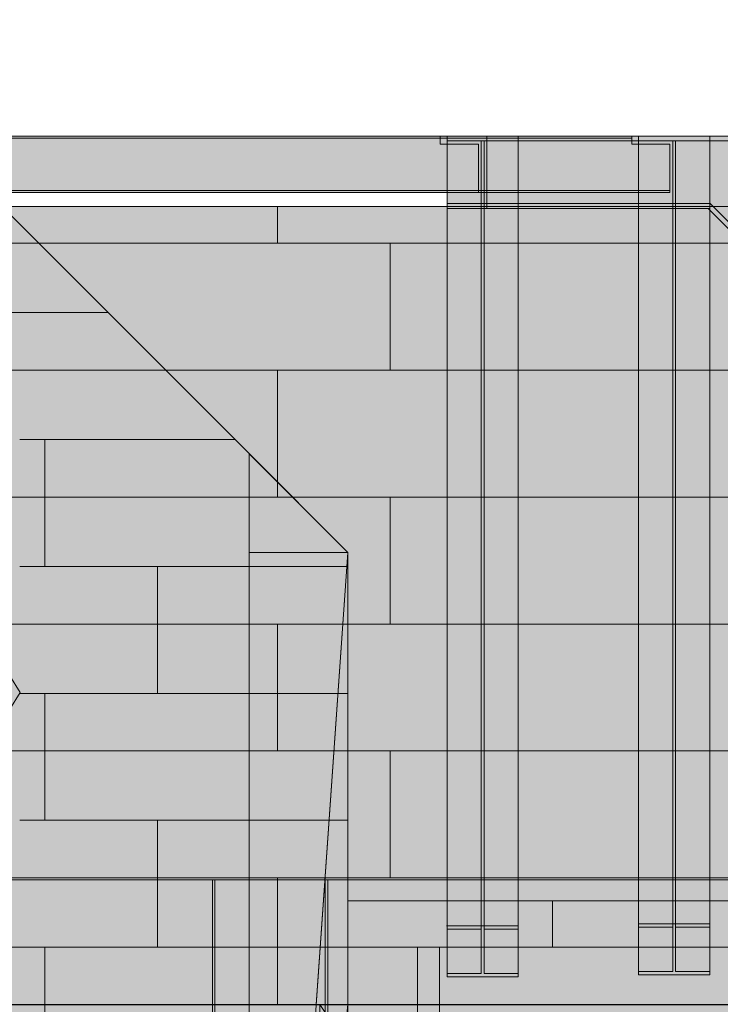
# Model space of a CAD drawing. Header units: millimetres. Extents: x 17 to 413, y 4 to 292.
# Tile 172 of 256: x 238 to 255, y 100 to 123. Entities that reach past the tile are written whole.
import ezdxf

# ---------------------------------------------------------------- set-up
doc = ezdxf.new("R2010")
doc.units = ezdxf.units.MM
doc.linetypes.add('DASHED', pattern=[1.524, 1.27, -0.254])
for name, color, linetype in [('FILL-C_95A8CE', 7, 'Continuous'), ('FILL-C_9CB0D8', 7, 'Continuous'), ('FILL-C_9EB2DB', 7, 'Continuous'), ('FILL-EPS', 7, 'Continuous'), ('FILL-WHITE', 7, 'Continuous'), ('LINE-C_2E8C94', 7, 'Continuous'), ('LINE-C_337880', 7, 'Continuous'), ('LINE-STEEL', 7, 'Continuous'), ('LINE-STEEL-DASH', 7, 'DASHED'), ('LINE-TEAL_DK', 7, 'Continuous')]:
    doc.layers.add(name, color=color, linetype=linetype)

msp = doc.modelspace()

# ---------------------------------------------------------------- hatches: boundary and pattern name
at = {"layer": 'FILL-C_95A8CE', "true_color": 0x95a8ce}
h = msp.add_hatch(color=253, dxfattribs=at)
h.dxf.hatch_style = 1
h.paths.add_polyline_path([(248.294, 101.631), (248.294, 120.592), (250.003, 120.592), (250.003, 101.631)])
h = msp.add_hatch(color=253, dxfattribs=at)
h.dxf.hatch_style = 1
h.paths.add_polyline_path([(252.894, 101.677), (252.894, 120.592), (254.603, 120.592), (254.603, 101.677)])
h = msp.add_hatch(color=253, dxfattribs=at)
h.dxf.hatch_style = 1
h.paths.add_polyline_path([(248.294, 120.477), (249.114, 120.477), (249.114, 101.549), (248.294, 101.549)])
h = msp.add_hatch(color=253, dxfattribs=at)
h.dxf.hatch_style = 1
h.paths.add_polyline_path([(249.183, 120.477), (250.003, 120.477), (250.003, 101.549), (249.183, 101.549)])
h = msp.add_hatch(color=253, dxfattribs=at)
h.dxf.hatch_style = 1
h.paths.add_polyline_path([(252.894, 120.477), (253.714, 120.477), (253.714, 101.596), (252.894, 101.596)])
h = msp.add_hatch(color=253, dxfattribs=at)
h.dxf.hatch_style = 1
h.paths.add_polyline_path([(253.783, 120.477), (254.603, 120.477), (254.603, 101.596), (253.783, 101.596)])
h = msp.add_hatch(color=253, dxfattribs=at)
h.dxf.hatch_style = 1
h.paths.add_polyline_path([(248.294, 118.972), (249.114, 118.972), (249.114, 100.485), (248.294, 100.485)])
h = msp.add_hatch(color=253, dxfattribs=at)
h.dxf.hatch_style = 1
h.paths.add_polyline_path([(249.183, 118.972), (250.003, 118.972), (250.003, 100.485), (249.183, 100.485)])
h = msp.add_hatch(color=253, dxfattribs=at)
h.dxf.hatch_style = 1
h.paths.add_polyline_path([(252.894, 118.972), (253.714, 118.972), (253.714, 100.532), (252.894, 100.532)])
h = msp.add_hatch(color=253, dxfattribs=at)
h.dxf.hatch_style = 1
h.paths.add_polyline_path([(253.783, 118.972), (254.603, 118.972), (254.603, 100.532), (253.783, 100.532)])
h = msp.add_hatch(color=253, dxfattribs=at)
h.dxf.hatch_style = 1
h.paths.add_polyline_path([(248.294, 100.404), (248.294, 118.857), (250.003, 118.857), (250.003, 100.404)])
h = msp.add_hatch(color=253, dxfattribs=at)
h.dxf.hatch_style = 1
h.paths.add_polyline_path([(252.894, 100.45), (252.894, 118.857), (254.603, 118.857), (254.603, 100.45)])
h = msp.add_hatch(color=253, dxfattribs=at)
h.dxf.hatch_style = 1
h.paths.add_polyline_path([(252.894, 100.45), (252.894, 100.532), (253.714, 100.532), (253.714, 101.596), (252.894, 101.596), (252.894, 101.677), (254.603, 101.677), (254.603, 101.596), (253.783, 101.596), (253.783, 100.532), (254.603, 100.532), (254.603, 100.45)])
h = msp.add_hatch(color=253, dxfattribs=at)
h.dxf.hatch_style = 1
h.paths.add_polyline_path([(254.603, 101.677), (254.613, 101.678), (254.613, 101.678), (254.613, 101.678)])
h = msp.add_hatch(color=253, dxfattribs=at)
h.dxf.hatch_style = 1
h.paths.add_polyline_path([(248.283, 101.632), (248.291, 101.631), (248.294, 101.631), (250.003, 101.631), (250.003, 101.549), (249.183, 101.549), (249.183, 100.485), (250.003, 100.485), (250.003, 100.404), (248.294, 100.404), (248.294, 100.485), (249.114, 100.485), (249.114, 101.549), (248.294, 101.549), (248.294, 101.631), (248.283, 101.631), (248.283, 101.632)])
at = {"layer": 'FILL-C_9CB0D8', "true_color": 0x9cb0d8}
h = msp.add_hatch(color=9, dxfattribs=at)
h.dxf.hatch_style = 1
h.paths.add_polyline_path([(248.283, 120.594), (248.294, 120.592), (248.283, 120.593), (248.283, 120.593)])
h = msp.add_hatch(color=9, dxfattribs=at)
h.dxf.hatch_style = 1
h.paths.add_polyline_path([(248.294, 120.592), (250.003, 120.592), (250.003, 120.477), (248.294, 120.477)])
h = msp.add_hatch(color=9, dxfattribs=at)
h.dxf.hatch_style = 1
h.paths.add_polyline_path([(250.003, 120.592), (250.013, 120.594), (250.013, 120.593), (250.013, 120.593)])
h = msp.add_hatch(color=9, dxfattribs=at)
h.dxf.hatch_style = 1
h.paths.add_polyline_path([(252.883, 120.594), (252.894, 120.592), (252.883, 120.593), (252.883, 120.593)])
h = msp.add_hatch(color=9, dxfattribs=at)
h.dxf.hatch_style = 1
h.paths.add_polyline_path([(252.894, 120.592), (254.603, 120.592), (254.603, 120.477), (252.894, 120.477)])
h = msp.add_hatch(color=9, dxfattribs=at)
h.dxf.hatch_style = 1
h.paths.add_polyline_path([(254.603, 120.592), (254.613, 120.594), (254.613, 120.593), (254.613, 120.593)])
h = msp.add_hatch(color=9, dxfattribs=at)
h.dxf.hatch_style = 1
h.paths.add_polyline_path([(249.114, 118.972), (249.114, 120.477), (249.183, 120.477), (249.183, 118.972)])
h = msp.add_hatch(color=9, dxfattribs=at)
h.dxf.hatch_style = 1
h.paths.add_polyline_path([(252.894, 118.857), (252.894, 118.972), (253.714, 118.972), (253.714, 120.477), (253.783, 120.477), (253.783, 118.972), (254.603, 118.972), (254.603, 118.857)])
h = msp.add_hatch(color=9, dxfattribs=at)
h.dxf.hatch_style = 1
h.paths.add_polyline_path([(248.294, 118.857), (248.294, 118.972), (250.003, 118.972), (250.003, 118.857), (248.294, 118.857)])
at = {"layer": 'FILL-C_9EB2DB', "true_color": 0x9eb2db}
h = msp.add_hatch(color=9, dxfattribs=at)
h.dxf.hatch_style = 1
h.paths.add_polyline_path([(218.122, 120.54), (218.122, 120.592), (248.128, 120.592), (248.128, 120.54)])
h = msp.add_hatch(color=9, dxfattribs=at)
h.dxf.hatch_style = 1
h.paths.add_polyline_path([(218.122, 120.592), (248.128, 120.592), (248.128, 120.54), (218.122, 120.54)])
h = msp.add_hatch(color=9, dxfattribs=at)
h.dxf.hatch_style = 1
h.paths.add_polyline_path([(228.515, 120.54), (228.515, 120.592), (252.728, 120.592), (252.728, 120.54)])
h = msp.add_hatch(color=9, dxfattribs=at)
h.dxf.hatch_style = 1
h.paths.add_polyline_path([(228.515, 120.592), (252.728, 120.592), (252.728, 120.54), (228.515, 120.54)])
h = msp.add_hatch(color=9, dxfattribs=at)
h.dxf.hatch_style = 1
h.paths.add_polyline_path([(248.294, 118.857), (248.294, 118.972), (249.114, 118.972), (249.114, 120.477), (248.294, 120.477), (248.294, 120.592), (250.003, 120.592), (250.003, 120.477), (249.183, 120.477), (249.183, 118.972), (250.003, 118.972), (250.003, 118.857), (248.294, 118.857)])
h = msp.add_hatch(color=9, dxfattribs=at)
h.dxf.hatch_style = 1
h.paths.add_polyline_path([(249.248, 120.477), (249.248, 120.592), (255.28, 120.592), (274.242, 101.631), (274.161, 101.549), (255.233, 120.477)])
h = msp.add_hatch(color=9, dxfattribs=at)
h.dxf.hatch_style = 1
h.paths.add_polyline_path([(249.248, 120.592), (255.28, 120.592), (274.242, 101.631), (274.161, 101.549), (255.233, 120.477), (249.248, 120.477)])
h = msp.add_hatch(color=9, dxfattribs=at)
h.dxf.hatch_style = 1
h.paths.add_polyline_path([(250.003, 120.592), (250.013, 120.594), (250.013, 120.593), (250.013, 120.593)])
h = msp.add_hatch(color=9, dxfattribs=at)
h.dxf.hatch_style = 1
h.paths.add_polyline_path([(252.883, 120.594), (252.894, 120.592), (252.883, 120.593), (252.883, 120.593)])
h = msp.add_hatch(color=9, dxfattribs=at)
h.dxf.hatch_style = 1
h.paths.add_polyline_path([(252.894, 120.592), (254.603, 120.592), (254.603, 120.477), (253.783, 120.477), (253.783, 118.972), (254.603, 118.972), (254.603, 118.857), (252.894, 118.857), (252.894, 118.972), (253.714, 118.972), (253.714, 120.477), (252.894, 120.477)])
h = msp.add_hatch(color=9, dxfattribs=at)
h.dxf.hatch_style = 1
h.paths.add_polyline_path([(217.202, 119.29), (217.202, 120.399), (218.122, 120.399), (218.122, 120.54), (248.128, 120.54), (248.128, 120.399), (249.048, 120.399), (249.048, 119.29), (248.128, 119.29), (218.122, 119.29)])
h = msp.add_hatch(color=9, dxfattribs=at)
h.dxf.hatch_style = 1
h.paths.add_polyline_path([(217.202, 120.399), (218.122, 120.399), (218.122, 120.54), (248.128, 120.54), (248.128, 120.399), (249.048, 120.399), (249.048, 119.29), (248.128, 119.29), (218.122, 119.29), (217.202, 119.29)])
h = msp.add_hatch(color=9, dxfattribs=at)
h.dxf.hatch_style = 1
h.paths.add_polyline_path([(227.595, 119.29), (227.595, 120.399), (228.515, 120.399), (228.515, 120.54), (252.728, 120.54), (252.728, 120.399), (253.648, 120.399), (253.648, 119.29), (252.728, 119.29), (228.515, 119.29)])
h = msp.add_hatch(color=9, dxfattribs=at)
h.dxf.hatch_style = 1
h.paths.add_polyline_path([(227.595, 120.399), (228.515, 120.399), (228.515, 120.54), (252.728, 120.54), (252.728, 120.399), (253.648, 120.399), (253.648, 119.29), (252.728, 119.29), (228.515, 119.29), (227.595, 119.29)])
h = msp.add_hatch(color=9, dxfattribs=at)
h.dxf.hatch_style = 1
h.paths.add_polyline_path([(249.248, 118.972), (249.248, 120.477), (255.233, 120.477), (274.161, 101.549), (273.097, 100.485), (254.609, 118.972)])
h = msp.add_hatch(color=9, dxfattribs=at)
h.dxf.hatch_style = 1
h.paths.add_polyline_path([(249.248, 120.477), (255.233, 120.477), (274.161, 101.549), (273.097, 100.485), (254.609, 118.972), (249.248, 118.972)])
h = msp.add_hatch(color=9, dxfattribs=at)
h.dxf.hatch_style = 1
h.paths.add_polyline_path([(217.202, 119.238), (217.202, 119.29), (218.122, 119.29), (248.128, 119.29), (249.048, 119.29), (249.048, 119.238), (248.128, 119.238), (218.122, 119.238)])
h = msp.add_hatch(color=9, dxfattribs=at)
h.dxf.hatch_style = 1
h.paths.add_polyline_path([(217.202, 119.29), (248.128, 119.29), (249.048, 119.29), (249.048, 119.238), (218.122, 119.238), (217.202, 119.238)])
h = msp.add_hatch(color=9, dxfattribs=at)
h.dxf.hatch_style = 1
h.paths.add_polyline_path([(227.595, 119.238), (227.595, 119.29), (228.515, 119.29), (252.728, 119.29), (253.648, 119.29), (253.648, 119.238), (252.728, 119.238), (228.515, 119.238)])
h = msp.add_hatch(color=9, dxfattribs=at)
h.dxf.hatch_style = 1
h.paths.add_polyline_path([(227.595, 119.29), (252.728, 119.29), (253.648, 119.29), (253.648, 119.238), (228.515, 119.238), (227.595, 119.238)])
h = msp.add_hatch(color=9, dxfattribs=at)
h.dxf.hatch_style = 1
h.paths.add_polyline_path([(249.248, 118.857), (249.248, 118.972), (254.609, 118.972), (273.097, 100.485), (273.015, 100.404), (254.562, 118.857)])
h = msp.add_hatch(color=9, dxfattribs=at)
h.dxf.hatch_style = 1
h.paths.add_polyline_path([(249.248, 118.972), (254.609, 118.972), (273.097, 100.485), (273.015, 100.404), (254.562, 118.857), (249.248, 118.857)])
at = {"layer": 'FILL-EPS', "true_color": 0xccffff}
h = msp.add_hatch(color=7, dxfattribs=at)
h.dxf.hatch_style = 1
h.paths.add_polyline_path([(222.703, 112.966), (233.125, 123.388), (243.543, 112.969), (243.543, 99.741), (222.703, 99.741)])
h.paths.add_polyline_path([(228.217, 100.232), (238.03, 100.232), (238.03, 114.232), (228.217, 114.232)], flags=0)
h = msp.add_hatch(color=7, dxfattribs=at)
h.dxf.hatch_style = 1
h.paths.add_polyline_path([(222.703, 112.966), (233.125, 123.388), (243.543, 112.969), (243.543, 76.732), (242.53, 76.732), (242.53, 95.232), (223.717, 95.232), (223.717, 76.732), (222.703, 76.732)])
h.paths.add_polyline_path([(228.217, 100.232), (238.03, 100.232), (238.03, 114.232), (228.217, 114.232)], flags=0)
h = msp.add_hatch(color=7, dxfattribs=at)
h.dxf.hatch_style = 1
h.paths.add_polyline_path([(194.882, 118.899), (256.242, 118.899), (271.265, 103.876), (271.265, 99.732), (194.882, 99.732)])
h = msp.add_hatch(color=7, dxfattribs=at)
h.dxf.hatch_style = 1
h.paths.add_polyline_path([(194.882, 118.899), (256.242, 118.899), (271.265, 103.876), (271.265, 99.732), (194.882, 99.732)])
h = msp.add_hatch(color=7, dxfattribs=at)
h.dxf.hatch_style = 1
h.paths.add_polyline_path([(243.543, 76.732), (243.543, 98.724), (243.543, 98.724), (243.543, 98.734), (243.544, 98.734), (243.545, 98.724), (245.238, 98.724), (245.238, 99.741), (243.545, 99.741), (243.543, 99.741), (243.543, 112.969), (243.543, 112.969), (243.543, 112.98), (243.543, 112.98), (243.545, 112.968), (243.546, 112.967), (245.916, 110.597), (245.916, 110.598), (245.916, 110.597), (245.916, 76.732), (243.545, 76.732)])
h = msp.add_hatch(color=7, dxfattribs=at)
h.dxf.hatch_style = 1
h.paths.add_polyline_path([(243.543, 112.969), (243.544, 112.98), (243.544, 112.98), (243.544, 112.98), (243.544, 112.98), (243.544, 112.98)])
h = msp.add_hatch(color=7, dxfattribs=at)
h.dxf.hatch_style = 1
h.paths.add_polyline_path([(243.543, 76.732), (243.543, 112.969), (245.916, 110.597), (245.916, 76.732)])
h = msp.add_hatch(color=7, dxfattribs=at)
h.dxf.hatch_style = 1
h.paths.add_polyline_path([(243.545, 110.594), (245.916, 110.594), (245.916, 110.596), (245.916, 110.594), (245.916, 76.732), (243.545, 76.732), (243.545, 98.724), (245.238, 98.724), (245.238, 99.741), (243.545, 99.741)])
h = msp.add_hatch(color=7, dxfattribs=at)
h.dxf.hatch_style = 1
h.paths.add_polyline_path([(243.545, 76.732), (243.545, 98.724), (243.545, 110.594), (245.916, 110.594), (245.156, 99.741), (245.238, 99.741), (245.915, 98.724), (245.916, 76.732)])
h.paths.add_polyline_path([(245.915, 98.724), (245.085, 98.724), (243.554, 76.861), (243.559, 76.861)], flags=0)
h = msp.add_hatch(color=7, dxfattribs=at)
h.dxf.hatch_style = 1
h.paths.add_polyline_path([(243.545, 76.732), (245.916, 110.594), (245.915, 99.741)])
h = msp.add_hatch(color=7, dxfattribs=at)
h.dxf.hatch_style = 1
h.paths.add_polyline_path([(243.545, 99.741), (243.545, 110.594), (245.916, 110.594), (245.916, 76.732), (243.545, 76.732), (243.545, 98.724), (245.238, 98.724), (245.238, 99.741)])
h = msp.add_hatch(color=7, dxfattribs=at)
h.dxf.hatch_style = 1
h.paths.add_polyline_path([(243.545, 76.732), (243.545, 98.724), (243.545, 99.741), (243.545, 110.594), (245.916, 110.594), (245.916, 76.732)])
h = msp.add_hatch(color=7, dxfattribs=at)
h.dxf.hatch_style = 1
h.paths.add_polyline_path([(245.916, 110.594), (245.916, 110.604), (245.916, 110.604)])
h = msp.add_hatch(color=7, dxfattribs=at)
h.dxf.hatch_style = 1
h.paths.add_polyline_path([(245.916, 110.594), (245.916, 110.604), (245.916, 110.604)])
h = msp.add_hatch(color=7, dxfattribs=at)
h.dxf.hatch_style = 1
h.paths.add_polyline_path([(224.203, 102.732), (266.043, 102.732), (266.043, 76.732), (262.035, 76.732), (262.035, 96.39), (265.641, 96.39), (265.641, 98.736), (224.252, 98.736), (224.252, 76.732), (224.252, 76.73), (224.252, 76.732), (224.203, 76.732), (224.203, 96.392), (224.212, 96.392), (224.212, 98.736), (224.203, 98.736)])
h = msp.add_hatch(color=7, dxfattribs=at)
h.dxf.hatch_style = 1
h.paths.add_polyline_path([(224.203, 99.741), (224.203, 102.732), (266.043, 102.732), (266.043, 99.741)])
h = msp.add_hatch(color=7, dxfattribs=at)
h.dxf.hatch_style = 1
h.paths.add_polyline_path([(245.916, 102.232), (271.293, 102.232), (271.293, 99.741), (245.916, 99.741)])
h = msp.add_hatch(color=7, dxfattribs=at)
h.dxf.hatch_style = 1
h.paths.add_polyline_path([(245.916, 102.232), (271.293, 102.232), (271.293, 76.732), (269.53, 76.732), (269.53, 95.232), (250.717, 95.232), (250.717, 76.732), (245.916, 76.732)])
at = {"layer": 'FILL-WHITE', "true_color": 0xffffff}
h = msp.add_hatch(color=7, dxfattribs=at)
h.dxf.hatch_style = 1
h.paths.add_polyline_path([(228.198, 107.232), (229.198, 108.832), (237.045, 108.832), (238.045, 107.232), (237.045, 105.632), (229.198, 105.632)])

# ---------------------------------------------------------------- linework, layer by layer
at = {"layer": 'LINE-C_2E8C94', "lineweight": 5}
for points in [[(222.703, 112.966), (233.125, 123.388), (243.543, 112.969), (243.543, 99.741), (222.703, 99.741)], [(222.703, 112.966), (233.125, 123.388), (243.543, 112.969), (243.543, 76.732), (242.53, 76.732), (242.53, 95.232), (223.717, 95.232), (223.717, 76.732), (222.703, 76.732)], [(194.882, 118.899), (256.242, 118.899), (271.265, 103.876), (271.265, 99.732), (194.882, 99.732)], [(194.882, 118.899), (256.242, 118.899), (271.265, 103.876), (271.265, 103.876), (271.265, 103.876), (271.265, 99.732), (194.882, 99.732), (194.882, 99.732)], [(243.543, 76.732), (243.543, 98.724), (243.543, 98.724), (243.543, 98.734), (243.544, 98.734), (243.545, 98.724), (245.238, 98.724), (245.238, 99.741), (243.545, 99.741), (243.543, 99.741), (243.543, 112.969), (243.543, 112.969), (243.543, 112.98), (243.543, 112.98), (243.545, 112.968), (243.546, 112.967), (245.916, 110.597), (245.916, 110.598), (245.916, 110.597), (245.916, 76.732), (243.545, 76.732)], [(243.543, 112.969), (243.544, 112.98), (243.544, 112.98), (243.544, 112.98), (243.544, 112.98), (243.544, 112.98)], [(243.543, 76.732), (243.543, 76.732), (243.543, 112.969), (245.916, 110.597), (245.916, 110.597), (245.916, 110.597), (245.916, 110.597), (245.916, 76.732)], [(243.545, 110.594), (245.916, 110.594), (245.916, 110.596), (245.916, 110.594), (245.916, 76.732), (243.545, 76.732), (243.545, 98.724), (245.238, 98.724), (245.238, 99.741), (243.545, 99.741)], [(243.545, 76.732), (243.545, 98.724), (243.545, 110.594), (245.916, 110.594), (245.156, 99.741), (245.238, 99.741), (245.915, 98.724), (245.916, 76.732)], [(243.545, 76.732), (245.916, 110.594), (245.915, 99.741)], [(243.545, 99.741), (243.545, 110.594), (245.916, 110.594), (245.916, 76.732), (243.545, 76.732), (243.545, 98.724), (245.238, 98.724), (245.238, 99.741)], [(243.545, 76.732), (243.545, 98.724), (243.545, 99.741), (243.545, 110.594), (245.916, 110.594), (245.916, 76.732)], [(245.916, 110.594), (245.916, 110.604), (245.916, 110.604)], [(245.916, 110.594), (245.916, 110.604), (245.916, 110.604)], [(224.203, 102.732), (266.043, 102.732), (266.043, 76.732), (262.035, 76.732), (262.035, 96.39), (265.641, 96.39), (265.641, 98.736), (224.252, 98.736), (224.252, 76.732), (224.252, 76.73), (224.252, 76.732), (224.203, 76.732), (224.203, 96.392), (224.212, 96.392), (224.212, 98.736), (224.203, 98.736)], [(224.203, 99.741), (224.203, 102.732), (266.043, 102.732), (266.043, 99.741)], [(245.916, 102.232), (271.293, 102.232), (271.293, 99.741), (245.916, 99.741)], [(245.916, 102.232), (271.293, 102.232), (271.293, 76.732), (269.53, 76.732), (269.53, 95.232), (250.717, 95.232), (250.717, 76.732), (245.916, 76.732)]]:
    msp.add_lwpolyline(points, close=True, dxfattribs=at)
at = {"layer": 'LINE-C_337880', "lineweight": 5}
for p, q in [((244.223, 118.02), (244.223, 118.892)), ((244.223, 118.02), (244.223, 118.892)), ((230.676, 118.02), (244.223, 118.02)), ((230.676, 118.02), (244.223, 118.02)), ((244.223, 118.02), (246.932, 118.02)), ((244.223, 118.02), (246.932, 118.02)), ((246.932, 114.972), (246.932, 118.02)), ((246.932, 118.02), (257.111, 118.02)), ((246.932, 114.972), (246.932, 118.02)), ((246.932, 118.02), (257.111, 118.02)), ((233.216, 116.356), (240.147, 116.356)), ((233.216, 116.356), (240.147, 116.356)), ((230.676, 114.972), (244.223, 114.972)), ((230.676, 114.972), (244.223, 114.972)), ((244.223, 111.924), (244.223, 114.972)), ((244.223, 114.972), (246.932, 114.972)), ((244.223, 111.924), (244.223, 114.972)), ((244.223, 114.972), (246.932, 114.972)), ((246.932, 114.972), (260.159, 114.972)), ((246.932, 114.972), (260.159, 114.972)), ((238.037, 113.308), (238.634, 113.308)), ((238.037, 113.308), (238.634, 113.308)), ((238.634, 110.26), (238.634, 113.308)), ((238.634, 113.308), (243.195, 113.308)), ((238.634, 110.26), (238.634, 113.308)), ((238.634, 113.308), (243.195, 113.308)), ((230.676, 111.924), (244.223, 111.924)), ((230.676, 111.924), (244.223, 111.924)), ((244.223, 111.924), (246.932, 111.924)), ((244.223, 111.924), (246.932, 111.924)), ((246.932, 108.876), (246.932, 111.924)), ((246.932, 111.924), (260.479, 111.924)), ((246.932, 108.876), (246.932, 111.924)), ((246.932, 111.924), (260.479, 111.924)), ((238.037, 110.26), (238.634, 110.26)), ((238.037, 110.26), (238.634, 110.26)), ((238.634, 110.26), (241.344, 110.26)), ((238.634, 110.26), (241.344, 110.26)), ((241.344, 107.212), (241.344, 110.26)), ((241.344, 110.26), (243.537, 110.26)), ((241.344, 107.212), (241.344, 110.26)), ((241.344, 110.26), (243.537, 110.26)), ((243.55, 110.26), (245.909, 110.26)), ((243.55, 110.26), (245.909, 110.26)), ((243.552, 110.26), (245.886, 110.26)), ((243.552, 110.26), (245.909, 110.26)), ((243.552, 110.26), (245.909, 110.26)), ((243.552, 110.26), (245.909, 110.26)), ((230.676, 108.876), (244.223, 108.876)), ((230.676, 108.876), (244.223, 108.876)), ((244.223, 105.828), (244.223, 108.876)), ((244.223, 108.876), (246.932, 108.876)), ((244.223, 105.828), (244.223, 108.876)), ((244.223, 108.876), (246.932, 108.876)), ((246.932, 108.876), (260.479, 108.876)), ((246.932, 108.876), (260.479, 108.876)), ((238.037, 107.212), (238.634, 107.212)), ((238.037, 107.212), (238.634, 107.212)), ((238.634, 104.164), (238.634, 107.212)), ((238.634, 107.212), (241.344, 107.212)), ((238.634, 104.164), (238.634, 107.212)), ((238.634, 107.212), (241.344, 107.212)), ((241.344, 107.212), (243.537, 107.212)), ((241.344, 107.212), (243.537, 107.212)), ((243.55, 107.212), (245.909, 107.212)), ((243.55, 107.212), (245.909, 107.212)), ((243.552, 107.212), (245.672, 107.212)), ((243.552, 107.212), (245.909, 107.212)), ((243.552, 107.212), (245.909, 107.212)), ((243.552, 107.212), (245.909, 107.212)), ((245.686, 107.212), (245.909, 107.212)), ((230.676, 105.828), (244.223, 105.828)), ((230.676, 105.828), (244.223, 105.828)), ((244.223, 105.828), (246.932, 105.828)), ((244.223, 105.828), (246.932, 105.828)), ((246.932, 102.78), (246.932, 105.828)), ((246.932, 105.828), (260.479, 105.828)), ((246.932, 102.78), (246.932, 105.828)), ((246.932, 105.828), (260.479, 105.828)), ((238.037, 104.164), (238.634, 104.164)), ((238.037, 104.164), (238.634, 104.164)), ((238.634, 104.164), (241.344, 104.164)), ((238.634, 104.164), (241.344, 104.164)), ((241.344, 101.116), (241.344, 104.164)), ((241.344, 104.164), (243.537, 104.164)), ((241.344, 101.116), (241.344, 104.164)), ((241.344, 104.164), (243.537, 104.164)), ((243.55, 104.164), (245.909, 104.164)), ((243.55, 104.164), (245.909, 104.164)), ((243.552, 104.164), (245.459, 104.164)), ((243.552, 104.164), (245.909, 104.164)), ((243.552, 104.164), (245.909, 104.164)), ((243.552, 104.164), (245.909, 104.164)), ((245.472, 104.164), (245.909, 104.164)), ((230.676, 102.78), (244.223, 102.78)), ((230.676, 102.78), (244.223, 102.78)), ((242.659, 101.116), (242.659, 102.726)), ((242.659, 101.116), (242.659, 102.726)), ((242.723, 101.116), (242.723, 102.726)), ((242.723, 101.116), (242.723, 102.726)), ((244.223, 99.739), (244.223, 102.78)), ((244.223, 102.78), (246.932, 102.78)), ((244.223, 99.739), (244.223, 102.78)), ((244.223, 102.78), (246.932, 102.78)), ((245.368, 101.116), (245.368, 102.726)), ((245.368, 101.116), (245.368, 102.726)), ((245.432, 101.116), (245.432, 102.726)), ((245.432, 101.116), (245.432, 102.726)), ((246.932, 102.78), (260.479, 102.78)), ((246.932, 102.78), (260.479, 102.78)), ((250.826, 101.116), (250.826, 102.226)), ((250.826, 101.116), (250.826, 102.226)), ((229.112, 101.116), (242.659, 101.116)), ((229.112, 101.116), (242.659, 101.116)), ((238.037, 101.116), (238.634, 101.116)), ((238.037, 101.116), (238.634, 101.116)), ((238.634, 99.747), (238.634, 101.116)), ((238.634, 101.116), (241.344, 101.116)), ((238.634, 98.068), (238.634, 101.116)), ((238.634, 101.116), (241.344, 101.116)), ((241.344, 101.116), (243.537, 101.116)), ((241.344, 101.116), (243.537, 101.116)), ((242.659, 98.742), (242.659, 101.116)), ((242.659, 99.747), (242.659, 101.116)), ((242.723, 98.742), (242.723, 101.116)), ((242.723, 101.116), (245.368, 101.116)), ((242.723, 99.747), (242.723, 101.116)), ((242.723, 101.116), (245.368, 101.116)), ((243.55, 101.116), (245.909, 101.116)), ((243.55, 101.116), (245.909, 101.116)), ((243.552, 101.116), (245.246, 101.116)), ((243.552, 101.116), (245.909, 101.116)), ((243.552, 101.116), (245.909, 101.116)), ((243.552, 101.116), (245.909, 101.116)), ((245.259, 101.116), (245.909, 101.116)), ((245.368, 98.742), (245.368, 101.116)), ((245.368, 99.747), (245.368, 101.116)), ((245.432, 98.742), (245.432, 101.116)), ((245.432, 101.116), (247.587, 101.116)), ((245.432, 99.747), (245.432, 101.116)), ((245.432, 101.116), (247.587, 101.116)), ((245.922, 101.116), (248.117, 101.116)), ((245.922, 101.116), (248.117, 101.116)), ((247.587, 98.742), (247.587, 101.116)), ((247.587, 101.116), (261.134, 101.116)), ((247.587, 99.747), (247.587, 101.116)), ((247.587, 101.116), (261.134, 101.116)), ((248.117, 99.747), (248.117, 101.116)), ((248.117, 101.116), (250.826, 101.116)), ((248.117, 98.068), (248.117, 101.116)), ((248.117, 101.116), (250.826, 101.116)), ((250.826, 101.116), (260.902, 101.116)), ((250.826, 101.116), (260.902, 101.116))]:
    msp.add_line(p, q, dxfattribs=at)
at = {"layer": 'LINE-STEEL', "lineweight": 5}
for points in [[(218.122, 120.54), (218.122, 120.592), (248.128, 120.592), (248.128, 120.592), (248.128, 120.54), (218.122, 120.54)], [(218.122, 120.592), (248.128, 120.592), (248.128, 120.54), (218.122, 120.54)], [(228.515, 120.54), (228.515, 120.592), (252.728, 120.592), (252.728, 120.592), (252.728, 120.54), (228.515, 120.54)], [(228.515, 120.592), (252.728, 120.592), (252.728, 120.54), (228.515, 120.54)], [(248.283, 120.594), (248.294, 120.592), (248.294, 120.592), (248.283, 120.593), (248.283, 120.593)], [(248.294, 118.857), (248.294, 118.972), (249.114, 118.972), (249.114, 120.477), (248.294, 120.477), (248.294, 120.477), (248.294, 120.477), (248.294, 120.592), (250.003, 120.592), (250.003, 120.477), (249.183, 120.477), (249.183, 118.972), (250.003, 118.972), (250.003, 118.972), (250.003, 118.972), (250.003, 118.857), (248.294, 118.857), (248.294, 118.857)], [(248.294, 120.592), (250.003, 120.592), (250.003, 120.477), (250.003, 120.477), (250.003, 120.477), (248.294, 120.477), (248.294, 120.477), (248.294, 120.477)], [(248.294, 101.631), (248.294, 101.631), (248.294, 120.592), (250.003, 120.592), (250.003, 120.592), (250.003, 101.631)], [(249.248, 120.477), (249.248, 120.592), (255.28, 120.592), (274.242, 101.631), (274.161, 101.549), (255.233, 120.477)], [(249.248, 120.592), (255.28, 120.592), (274.242, 101.631), (274.161, 101.549), (255.233, 120.477), (249.248, 120.477)], [(250.003, 120.592), (250.003, 120.592), (250.013, 120.594), (250.013, 120.593), (250.013, 120.593)], [(250.003, 120.592), (250.003, 120.592), (250.013, 120.594), (250.013, 120.593), (250.013, 120.593)], [(252.883, 120.594), (252.894, 120.592), (252.894, 120.592), (252.883, 120.593), (252.883, 120.593)], [(252.883, 120.594), (252.894, 120.592), (252.894, 120.592), (252.883, 120.593), (252.883, 120.593)], [(252.894, 101.677), (252.894, 120.592), (254.603, 120.592), (254.603, 101.677)], [(252.894, 120.592), (254.603, 120.592), (254.603, 120.477), (254.603, 120.477), (254.603, 120.477), (252.894, 120.477), (252.894, 120.477), (252.894, 120.477)], [(252.894, 120.592), (254.603, 120.592), (254.603, 120.477), (254.603, 120.477), (254.603, 120.477), (253.783, 120.477), (253.783, 118.972), (254.603, 118.972), (254.603, 118.857), (254.603, 118.857), (254.603, 118.857), (252.894, 118.857), (252.894, 118.972), (252.894, 118.972), (252.894, 118.972), (253.714, 118.972), (253.714, 120.477), (252.894, 120.477)], [(254.603, 120.592), (254.603, 120.592), (254.613, 120.594), (254.613, 120.593), (254.613, 120.593)], [(217.202, 119.29), (217.202, 120.399), (218.122, 120.399), (218.122, 120.54), (248.128, 120.54), (248.128, 120.399), (249.048, 120.399), (249.048, 119.29), (248.128, 119.29), (218.122, 119.29), (218.122, 119.29)], [(217.202, 120.399), (218.122, 120.399), (218.122, 120.54), (248.128, 120.54), (248.128, 120.399), (249.048, 120.399), (249.048, 119.29), (248.128, 119.29), (248.128, 119.29), (218.122, 119.29), (217.202, 119.29)], [(227.595, 119.29), (227.595, 120.399), (228.515, 120.399), (228.515, 120.54), (252.728, 120.54), (252.728, 120.54), (252.728, 120.399), (253.648, 120.399), (253.648, 119.29), (252.728, 119.29), (228.515, 119.29), (228.515, 119.29)], [(227.595, 120.399), (228.515, 120.399), (228.515, 120.54), (228.515, 120.54), (252.728, 120.54), (252.728, 120.399), (253.648, 120.399), (253.648, 119.29), (252.728, 119.29), (252.728, 119.29), (228.515, 119.29), (227.595, 119.29)], [(248.294, 120.477), (249.114, 120.477), (249.114, 101.549), (249.114, 101.549), (248.294, 101.549), (248.294, 120.477)], [(249.114, 118.972), (249.114, 118.972), (249.114, 120.477), (249.114, 120.477), (249.183, 120.477), (249.183, 120.477), (249.183, 118.972), (249.183, 118.972)], [(249.183, 120.477), (250.003, 120.477), (250.003, 101.549), (250.003, 101.549), (249.183, 101.549), (249.183, 120.477)], [(249.248, 118.972), (249.248, 120.477), (255.233, 120.477), (274.161, 101.549), (273.097, 100.485), (254.609, 118.972)], [(249.248, 120.477), (255.233, 120.477), (274.161, 101.549), (273.097, 100.485), (254.609, 118.972), (249.248, 118.972)], [(252.894, 120.477), (253.714, 120.477), (253.714, 101.596), (252.894, 101.596)], [(252.894, 118.857), (252.894, 118.857), (252.894, 118.972), (252.894, 118.972), (252.894, 118.972), (253.714, 118.972), (253.714, 120.477), (253.714, 120.477), (253.783, 120.477), (253.783, 120.477), (253.783, 118.972), (254.603, 118.972), (254.603, 118.972), (254.603, 118.972), (254.603, 118.857), (254.603, 118.857), (254.603, 118.857), (252.894, 118.857)], [(253.783, 120.477), (254.603, 120.477), (254.603, 101.596), (253.783, 101.596)], [(217.202, 119.238), (217.202, 119.29), (218.122, 119.29), (248.128, 119.29), (248.128, 119.29), (249.048, 119.29), (249.048, 119.238), (248.128, 119.238), (218.122, 119.238), (218.122, 119.238)], [(217.202, 119.29), (248.128, 119.29), (249.048, 119.29), (249.048, 119.238), (218.122, 119.238), (217.202, 119.238)], [(227.595, 119.238), (227.595, 119.29), (228.515, 119.29), (252.728, 119.29), (252.728, 119.29), (253.648, 119.29), (253.648, 119.238), (252.728, 119.238), (228.515, 119.238), (228.515, 119.238)], [(227.595, 119.29), (252.728, 119.29), (253.648, 119.29), (253.648, 119.238), (228.515, 119.238), (227.595, 119.238)], [(248.294, 118.857), (248.294, 118.972), (248.294, 118.972), (248.294, 118.972), (250.003, 118.972), (250.003, 118.972), (250.003, 118.972), (250.003, 118.857), (250.003, 118.857), (250.003, 118.857), (248.294, 118.857), (248.294, 118.857)], [(248.294, 118.972), (249.114, 118.972), (249.114, 100.485), (248.294, 100.485)], [(249.183, 118.972), (250.003, 118.972), (250.003, 100.485), (249.183, 100.485)], [(249.248, 118.857), (249.248, 118.972), (254.609, 118.972), (273.097, 100.485), (273.015, 100.404), (254.562, 118.857)], [(249.248, 118.972), (254.609, 118.972), (273.097, 100.485), (273.015, 100.404), (254.562, 118.857), (249.248, 118.857)], [(252.894, 118.972), (253.714, 118.972), (253.714, 100.532), (252.894, 100.532)], [(253.783, 118.972), (254.603, 118.972), (254.603, 100.532), (253.783, 100.532)], [(248.294, 100.404), (248.294, 100.404), (248.294, 118.857), (250.003, 118.857), (250.003, 118.857), (250.003, 100.404)], [(252.894, 100.45), (252.894, 100.45), (252.894, 118.857), (254.603, 118.857), (254.603, 118.857), (254.603, 100.45)], [(252.894, 100.45), (252.894, 100.532), (253.714, 100.532), (253.714, 101.596), (252.894, 101.596), (252.894, 101.677), (254.603, 101.677), (254.603, 101.596), (253.783, 101.596), (253.783, 100.532), (254.603, 100.532), (254.603, 100.45)], [(254.603, 101.677), (254.603, 101.677), (254.613, 101.678), (254.613, 101.678), (254.613, 101.678)], [(248.283, 101.632), (248.291, 101.631), (248.294, 101.631), (250.003, 101.631), (250.003, 101.549), (249.183, 101.549), (249.183, 100.485), (250.003, 100.485), (250.003, 100.404), (248.294, 100.404), (248.294, 100.485), (249.114, 100.485), (249.114, 101.549), (248.294, 101.549), (248.294, 101.631), (248.283, 101.631), (248.283, 101.632)]]:
    msp.add_lwpolyline(points, close=True, dxfattribs=at)
at = {"layer": 'LINE-STEEL-DASH', "lineweight": 5}
for points in [[(218.122, 120.592), (226.475, 120.592), (226.641, 120.592), (228.349, 120.592), (228.515, 120.592), (233.103, 120.592), (233.103, 121.242), (233.103, 121.324), (232.678, 121.324), (232.678, 121.376), (233.566, 121.376), (233.566, 121.324), (233.141, 121.324), (233.141, 121.242), (233.141, 120.592), (248.128, 120.592), (248.294, 120.592), (249.248, 120.592), (250.003, 120.592), (252.728, 120.592), (252.894, 120.592), (254.603, 120.592), (255.28, 120.592)], [(273.015, 100.404), (254.603, 118.816), (254.603, 101.677), (254.603, 101.596), (254.603, 100.532), (254.603, 100.45), (252.894, 100.45), (252.894, 100.532), (252.894, 101.596), (252.894, 101.677), (252.894, 118.857), (250.003, 118.857), (250.003, 101.631), (250.003, 101.549), (250.003, 100.485), (250.003, 100.404), (248.294, 100.404), (248.294, 100.485), (248.294, 101.549), (248.294, 101.631), (248.283, 101.631), (248.283, 101.632), (248.283, 101.632), (248.291, 101.631), (248.294, 101.631), (248.294, 118.857), (248.294, 118.972), (248.294, 119.238), (248.128, 119.238), (228.515, 119.238)]]:
    msp.add_lwpolyline(points, dxfattribs=at)
for points in [[(248.283, 120.594), (248.294, 120.592), (248.283, 120.593), (248.283, 120.593)], [(250.013, 120.593), (250.013, 120.593), (250.003, 120.592), (250.013, 120.594)], [(252.883, 120.593), (252.883, 120.594), (252.894, 120.592), (252.883, 120.593)], [(254.613, 120.593), (254.603, 120.592), (254.613, 120.594), (254.613, 120.593)], [(254.613, 101.678), (254.603, 101.677), (254.613, 101.678), (254.613, 101.678)]]:
    msp.add_lwpolyline(points, close=True, dxfattribs=at)
at = {"layer": 'LINE-TEAL_DK', "lineweight": 5}
msp.add_lwpolyline([(228.198, 107.232), (229.198, 108.832), (237.045, 108.832), (238.045, 107.232), (237.045, 105.632), (229.198, 105.632)], close=True, dxfattribs=at)

doc.saveas('drawing.dxf')
